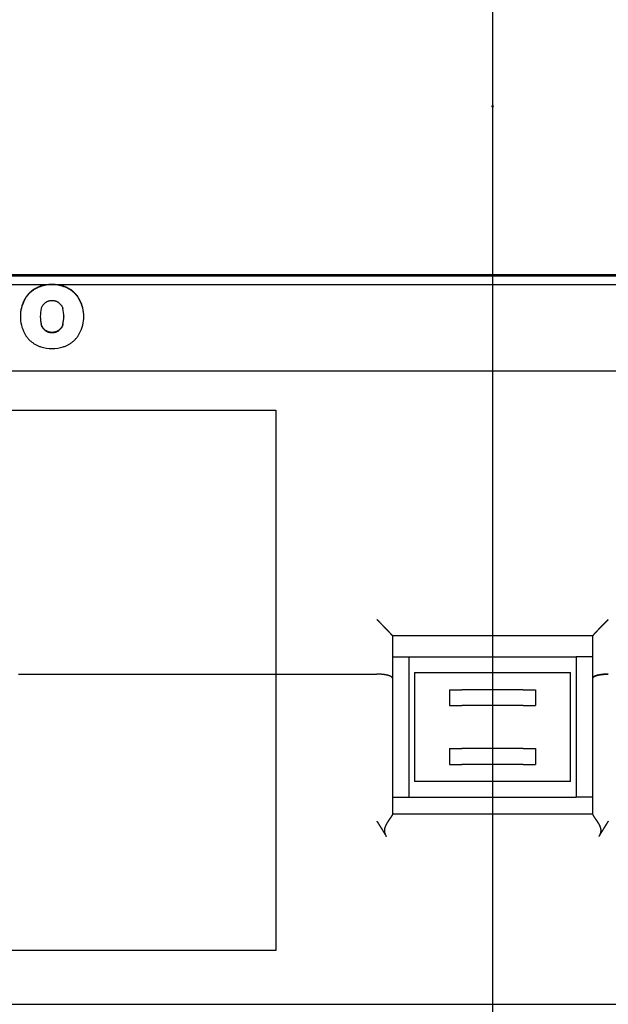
# Model space of a CAD drawing. Extents: x -4168 to 80734, y 199 to 57500.
# Tile 7 of 71: x 661 to 1417, y 1952 to 3216. Entities that reach past the tile are written whole.
import ezdxf

# ---------------------------------------------------------------- set-up
doc = ezdxf.new("R2010")
doc.units = 0
doc.header["$PDMODE"] = 35
doc.layers.get('0').update_dxf_attribs({"linetype": 'CONTINUOUS'})

msp = doc.modelspace()

# ---------------------------------------------------------------- linework, layer by layer
at = {"color": 104, "linetype": 'Continuous'}
for p, q in [((1267.97, 4518), (1267.97, 513.24)), ((-26.23, 2887.1), (2563.97, 2887.1)), ((2502.97, 2888.4), (32.97, 2888.4)), ((-26.23, 2876.1), (698.62, 2876.1)), ((706.61, 2876.1), (2563.97, 2876.1)), ((687.5, 2835.12), (687.5, 2834.54)), ((717.73, 2835.12), (717.73, 2834.54)), ((-26.23, 2765.1), (2563.97, 2765.1)), ((1139.42, 2424.92), (1139.42, 2370.53)), ((1396.52, 2424.9), (1139.42, 2424.9)), ((1396.52, 2370.53), (1396.52, 2424.92)), ((1139.42, 2397.8), (1160.47, 2397.8)), ((1160.47, 2397.8), (1375.47, 2397.8)), ((1160.47, 2397.8), (1160.47, 2217.8)), ((1375.47, 2397.8), (1375.47, 2217.8)), ((1396.52, 2397.8), (1375.47, 2397.8)), ((1167.97, 2377.8), (1367.97, 2377.8)), ((1167.97, 2377.8), (1167.97, 2237.8)), ((1367.97, 2237.8), (1367.97, 2377.8)), ((659.63, 2375.8), (1119.42, 2375.8)), ((1139.42, 2370.53), (1139.42, 2195.63)), ((1396.52, 2195.63), (1396.52, 2370.53)), ((1212.72, 2355.8), (1228.75, 2355.8)), ((1212.72, 2355.8), (1212.72, 2335.3)), ((1307.18, 2355.8), (1228.75, 2355.8)), ((1307.18, 2355.8), (1323.22, 2355.8)), ((1323.22, 2355.8), (1323.22, 2335.3)), ((1212.72, 2335.3), (1228.75, 2335.3)), ((1307.18, 2335.3), (1228.75, 2335.3)), ((1307.18, 2335.3), (1323.22, 2335.3)), ((1212.72, 2280.3), (1228.75, 2280.3)), ((1212.72, 2280.3), (1212.72, 2259.8)), ((1307.18, 2280.3), (1228.75, 2280.3)), ((1307.18, 2280.3), (1323.22, 2280.3)), ((1323.22, 2280.3), (1323.22, 2259.8)), ((1212.72, 2259.8), (1228.75, 2259.8)), ((1307.18, 2259.8), (1228.75, 2259.8)), ((1307.18, 2259.8), (1323.22, 2259.8)), ((1367.97, 2237.8), (1167.97, 2237.8)), ((1139.42, 2217.8), (1160.47, 2217.8)), ((1160.47, 2217.8), (1375.47, 2217.8)), ((1396.52, 2217.8), (1375.47, 2217.8)), ((1396.52, 2195.9), (1139.42, 2195.9)), ((-26.23, 1951.8), (2563.97, 1951.8))]:
    msp.add_line(p, q, dxfattribs=at)
at = {"color": 130, "linetype": 'Continuous'}
for p, q in [((-1802.03, 2714.8), (989.97, 2714.8)), ((989.97, 2714.8), (989.97, 2020.8)), ((989.97, 2020.8), (-954.03, 2020.8))]:
    msp.add_line(p, q, dxfattribs=at)
at = {"color": 104, "linetype": 'Continuous'}
for centre, radius, start, end in [((702.61, 2827.03), 49.23, 94.64606, 106.9465), ((702.61, 2826.42), 49.25, 89.99685, 106.94325), ((702.61, 2742.02), 134.13, 89.99906, 91.70594), ((702.62, 2742.02), 134.13, 88.29406, 90.00094), ((702.62, 2826.42), 49.25, 73.05675, 90.00315), ((702.62, 2827.03), 49.23, 73.0535, 85.35394), ((726.65, 2835.12), 39.16, 165.16132, 179.99868), ((678.44, 2835.11), 39.3, 0.01127, 14.79465), ((726.65, 2835.12), 39.15, 180.00245, 194.84002), ((726.65, 2834.54), 39.15, 180.00245, 194.84002), ((678.44, 2835.13), 39.29, 345.20401, 359.9876), ((678.44, 2834.55), 39.29, 345.20401, 359.9876), ((702.6, 2843.2), 49.21, 253.05052, 270.01182), ((702.62, 2843.2), 49.21, 269.98818, 286.94948)]:
    msp.add_arc(centre, radius, start, end, dxfattribs=at)
for centre, major_axis, ratio, start_param, end_param in [((710.35, 2835.17), (48.44, 1.18), 0.979864, 2.6456596, 3.1177385), ((710.34, 2834.59), (48.43, 1.23), 0.979924, 2.6446589, 3.110662), ((694.97, 2835.24), (48.27, -3.07), 0.980591, 0.0621834, 0.534545), ((694.98, 2834.66), (48.26, -3.13), 0.980659, 0.0696445, 0.5359316), ((710.32, 2835.05), (48.39, -1.81), 0.97993, 3.1782244, 3.6504325), ((694.99, 2834.98), (48.2, 3.72), 0.980615, 5.7351817, 6.207672)]:
    msp.add_ellipse(centre, major_axis=major_axis, ratio=ratio, start_param=start_param, end_param=end_param, dxfattribs=at)
for points, knots in [([(688.26, 2874.12), (687.65, 2873.93), (686.45, 2873.53), (684.69, 2872.84), (682.98, 2872.06), (681.31, 2871.19), (679.7, 2870.24), (678.15, 2869.21), (676.65, 2868.1), (675.22, 2866.92), (673.85, 2865.66), (672.55, 2864.33), (671.32, 2862.93), (670.16, 2861.47), (669.09, 2859.95), (668.09, 2858.36), (667.48, 2857.27), (667.2, 2856.72)], [0, 0, 0, 0, 1.9019326, 3.7935849, 5.6764548, 7.5519353, 9.4213345, 11.285897, 13.1468257, 15.0053045, 16.8625212, 18.7196902, 20.5780761, 22.4390156, 24.30394, 26.1743962, 28.052066, 28.052066, 28.052066, 28.052066]), ([(688.26, 2873.54), (687.65, 2873.35), (686.45, 2872.95), (684.69, 2872.26), (682.98, 2871.48), (681.31, 2870.61), (679.7, 2869.66), (678.15, 2868.63), (676.65, 2867.52), (675.22, 2866.34), (673.85, 2865.08), (672.55, 2863.75), (671.32, 2862.35), (670.16, 2860.89), (669.09, 2859.37), (668.09, 2857.78), (667.48, 2856.69), (667.2, 2856.14)], [0, 0, 0, 0, 1.9019326, 3.7935849, 5.6764548, 7.5519353, 9.4213345, 11.285897, 13.1468257, 15.0053045, 16.8625212, 18.7196902, 20.5780761, 22.4390156, 24.30394, 26.1743962, 28.052066, 28.052066, 28.052066, 28.052066]), ([(738.04, 2856.72), (737.75, 2857.27), (737.14, 2858.36), (736.14, 2859.95), (735.07, 2861.47), (733.91, 2862.93), (732.68, 2864.33), (731.38, 2865.66), (730.01, 2866.92), (728.58, 2868.1), (727.08, 2869.21), (725.53, 2870.24), (723.92, 2871.19), (722.25, 2872.06), (720.54, 2872.84), (718.78, 2873.53), (717.58, 2873.93), (716.97, 2874.12)], [0, 0, 0, 0, 1.8779653, 3.7487021, 5.6138874, 7.4750641, 9.3336608, 11.1910126, 13.0483832, 14.9069876, 16.7680147, 18.6326503, 20.5021001, 22.3776122, 24.2604988, 26.1521574, 28.0540908, 28.0540908, 28.0540908, 28.0540908]), ([(738.04, 2856.14), (737.75, 2856.69), (737.14, 2857.78), (736.14, 2859.37), (735.07, 2860.89), (733.91, 2862.35), (732.68, 2863.75), (731.38, 2865.08), (730.01, 2866.34), (728.58, 2867.52), (727.08, 2868.63), (725.53, 2869.66), (723.92, 2870.61), (722.25, 2871.48), (720.54, 2872.26), (718.78, 2872.95), (717.58, 2873.35), (716.97, 2873.54)], [0, 0, 0, 0, 1.8779653, 3.7487021, 5.6138874, 7.4750641, 9.3336608, 11.1910126, 13.0483832, 14.9069876, 16.7680147, 18.6326503, 20.5021001, 22.3776122, 24.2604988, 26.1521574, 28.0540908, 28.0540908, 28.0540908, 28.0540908]), ([(688.8, 2845.15), (688.91, 2845.56), (689.16, 2846.36), (689.64, 2847.52), (690.22, 2848.62), (690.89, 2849.65), (691.65, 2850.62), (692.48, 2851.52), (693.39, 2852.34), (694.37, 2853.08), (695.4, 2853.74), (696.5, 2854.31), (697.65, 2854.78), (698.84, 2855.16), (700.07, 2855.43), (701.33, 2855.6), (702.18, 2855.64), (702.61, 2855.64)], [0, 0, 0, 0, 1.2676077, 2.5193971, 3.7594171, 4.9911037, 6.2173563, 7.4406331, 8.6630562, 9.8865265, 11.1128412, 12.3438135, 13.5813895, 14.8277625, 16.0854782, 17.3575312, 18.6474461, 18.6474461, 18.6474461, 18.6474461]), ([(702.61, 2855.64), (703.04, 2855.64), (703.9, 2855.6), (705.16, 2855.43), (706.39, 2855.16), (707.58, 2854.78), (708.73, 2854.31), (709.82, 2853.74), (710.86, 2853.08), (711.84, 2852.34), (712.75, 2851.52), (713.58, 2850.62), (714.34, 2849.65), (715.01, 2848.62), (715.59, 2847.52), (716.07, 2846.36), (716.32, 2845.56), (716.43, 2845.15)], [0, 0, 0, 0, 1.2899159, 2.5619756, 3.8197092, 5.0661161, 6.3037465, 7.5347966, 8.7612148, 9.9848149, 11.2073931, 12.4308478, 13.6572965, 14.8891908, 16.1294216, 17.3814138, 18.6492035, 18.6492035, 18.6492035, 18.6492035]), ([(702.61, 2814.61), (702.18, 2814.61), (701.33, 2814.64), (700.07, 2814.81), (698.84, 2815.09), (697.65, 2815.46), (696.5, 2815.94), (695.4, 2816.5), (694.37, 2817.16), (693.39, 2817.9), (692.48, 2818.72), (691.65, 2819.62), (690.89, 2820.59), (690.22, 2821.63), (689.64, 2822.73), (689.16, 2823.88), (688.91, 2824.69), (688.8, 2825.1)], [0, 0, 0, 0, 1.2899149, 2.561968, 3.8196841, 5.0660581, 6.3036364, 7.5346126, 8.7609338, 9.9844137, 11.2068506, 12.4301461, 13.6564235, 14.8881415, 16.1282008, 17.380038, 18.6477026, 18.6477026, 18.6477026, 18.6477026]), ([(702.61, 2814.03), (702.18, 2814.03), (701.33, 2814.06), (700.07, 2814.23), (698.84, 2814.51), (697.65, 2814.88), (696.5, 2815.36), (695.4, 2815.92), (694.37, 2816.58), (693.39, 2817.32), (692.48, 2818.14), (691.65, 2819.04), (690.89, 2820.01), (690.22, 2821.05), (689.64, 2822.15), (689.16, 2823.3), (688.91, 2824.11), (688.8, 2824.52)], [0, 0, 0, 0, 1.2899149, 2.561968, 3.8196841, 5.0660581, 6.3036364, 7.5346126, 8.7609338, 9.9844137, 11.2068506, 12.4301461, 13.6564235, 14.8881415, 16.1282008, 17.380038, 18.6477026, 18.6477026, 18.6477026, 18.6477026]), ([(716.43, 2825.1), (716.32, 2824.69), (716.07, 2823.88), (715.59, 2822.73), (715.01, 2821.63), (714.34, 2820.59), (713.58, 2819.62), (712.75, 2818.72), (711.84, 2817.9), (710.86, 2817.16), (709.82, 2816.5), (708.73, 2815.94), (707.58, 2815.46), (706.39, 2815.09), (705.16, 2814.81), (703.9, 2814.64), (703.04, 2814.61), (702.61, 2814.61)], [0, 0, 0, 0, 1.2678466, 2.5198866, 3.7601566, 4.9920824, 6.2185559, 7.4420292, 8.6646213, 9.888231, 11.1146556, 12.3457097, 13.5833423, 14.8297503, 16.0874842, 17.359544, 18.6494599, 18.6494599, 18.6494599, 18.6494599]), ([(716.43, 2824.52), (716.32, 2824.11), (716.07, 2823.3), (715.59, 2822.15), (715.01, 2821.05), (714.34, 2820.01), (713.58, 2819.04), (712.75, 2818.14), (711.84, 2817.32), (710.86, 2816.58), (709.82, 2815.92), (708.73, 2815.36), (707.58, 2814.88), (706.39, 2814.51), (705.16, 2814.23), (703.9, 2814.06), (703.04, 2814.03), (702.61, 2814.03)], [0, 0, 0, 0, 1.2678466, 2.5198866, 3.7601566, 4.9920824, 6.2185559, 7.4420292, 8.6646213, 9.888231, 11.1146556, 12.3457097, 13.5833423, 14.8297503, 16.0874842, 17.359544, 18.6494599, 18.6494599, 18.6494599, 18.6494599]), ([(667.2, 2813.53), (667.48, 2812.97), (668.09, 2811.88), (669.09, 2810.3), (670.16, 2808.77), (671.32, 2807.31), (672.55, 2805.91), (673.85, 2804.59), (675.22, 2803.33), (676.65, 2802.14), (678.15, 2801.03), (679.7, 2800), (681.31, 2799.05), (682.98, 2798.19), (684.69, 2797.4), (686.45, 2796.71), (687.65, 2796.31), (688.26, 2796.13)], [0, 0, 0, 0, 1.8776868, 3.7481858, 5.6131677, 7.4741692, 9.3326122, 11.1898256, 13.0470668, 14.9055454, 16.7664451, 18.6309477, 20.5002559, 22.3756155, 24.258338, 26.1498218, 28.0515717, 28.0515717, 28.0515717, 28.0515717]), ([(716.97, 2796.13), (717.58, 2796.31), (718.78, 2796.71), (720.54, 2797.4), (722.25, 2798.19), (723.92, 2799.05), (725.53, 2800), (727.08, 2801.03), (728.58, 2802.14), (730.01, 2803.33), (731.38, 2804.59), (732.68, 2805.91), (733.91, 2807.31), (735.07, 2808.77), (736.14, 2810.3), (737.14, 2811.88), (737.75, 2812.97), (738.04, 2813.53)], [0, 0, 0, 0, 1.9017508, 3.7932409, 5.6759801, 7.5513713, 9.4207301, 11.2853059, 13.1463039, 15.004908, 16.8623033, 18.7196993, 20.5783532, 22.4395918, 24.3048346, 26.1756143, 28.0535965, 28.0535965, 28.0535965, 28.0535965]), ([(1119.42, 2446.04), (1119.48, 2445.97), (1119.61, 2445.84), (1119.81, 2445.64), (1120, 2445.45), (1120.18, 2445.27), (1120.35, 2445.1), (1120.52, 2444.93), (1120.68, 2444.76), (1120.84, 2444.61), (1120.99, 2444.45), (1121.15, 2444.3), (1121.31, 2444.14), (1121.47, 2443.97), (1121.64, 2443.8), (1121.81, 2443.63), (1122, 2443.44), (1122.18, 2443.25), (1122.38, 2443.06), (1122.57, 2442.86), (1122.77, 2442.66), (1122.97, 2442.46), (1123.16, 2442.26), (1123.36, 2442.06), (1123.56, 2441.86), (1123.75, 2441.66), (1123.95, 2441.47), (1124.14, 2441.27), (1124.34, 2441.07), (1124.53, 2440.87), (1124.73, 2440.67), (1124.92, 2440.47), (1125.12, 2440.27), (1125.31, 2440.08), (1125.51, 2439.88), (1125.7, 2439.68), (1125.9, 2439.48), (1126.09, 2439.28), (1126.28, 2439.09), (1126.48, 2438.89), (1126.67, 2438.69), (1126.86, 2438.49), (1127.06, 2438.3), (1127.25, 2438.1), (1127.44, 2437.9), (1127.63, 2437.71), (1127.82, 2437.51), (1128.01, 2437.31), (1128.2, 2437.12), (1128.39, 2436.92), (1128.58, 2436.73), (1128.77, 2436.53), (1128.96, 2436.34), (1129.15, 2436.14), (1129.33, 2435.95), (1129.52, 2435.76), (1129.71, 2435.56), (1129.89, 2435.37), (1130.08, 2435.18), (1130.27, 2434.99), (1130.45, 2434.8), (1130.63, 2434.61), (1130.82, 2434.42), (1131, 2434.23), (1131.18, 2434.04), (1131.36, 2433.85), (1131.54, 2433.66), (1131.72, 2433.47), (1131.9, 2433.28), (1132.08, 2433.1), (1132.26, 2432.91), (1132.43, 2432.73), (1132.61, 2432.54), (1132.78, 2432.36), (1132.96, 2432.18), (1133.13, 2431.99), (1133.3, 2431.81), (1133.48, 2431.63), (1133.65, 2431.45), (1133.82, 2431.27), (1133.98, 2431.1), (1134.15, 2430.92), (1134.32, 2430.74), (1134.48, 2430.57), (1134.64, 2430.39), (1134.81, 2430.22), (1134.97, 2430.05), (1135.13, 2429.88), (1135.28, 2429.71), (1135.44, 2429.54), (1135.59, 2429.38), (1135.75, 2429.21), (1135.9, 2429.05), (1136.05, 2428.89), (1136.2, 2428.73), (1136.34, 2428.57), (1136.49, 2428.41), (1136.63, 2428.26), (1136.77, 2428.11), (1136.9, 2427.96), (1137.04, 2427.81), (1137.17, 2427.66), (1137.3, 2427.52), (1137.43, 2427.38), (1137.55, 2427.24), (1137.67, 2427.1), (1137.79, 2426.97), (1137.91, 2426.84), (1138.02, 2426.71), (1138.13, 2426.59), (1138.23, 2426.47), (1138.34, 2426.35), (1138.44, 2426.24), (1138.53, 2426.13), (1138.62, 2426.02), (1138.71, 2425.92), (1138.79, 2425.82), (1138.87, 2425.72), (1138.94, 2425.63), (1139.01, 2425.55), (1139.07, 2425.47), (1139.13, 2425.39), (1139.18, 2425.32), (1139.23, 2425.26), (1139.27, 2425.19), (1139.31, 2425.14), (1139.34, 2425.09), (1139.37, 2425.05), (1139.39, 2425.01), (1139.4, 2424.97), (1139.41, 2424.95), (1139.42, 2424.93), (1139.42, 2424.92)], [0, 0, 0, 0, 0.2795403, 0.5550703, 0.8233867, 1.0823195, 1.3306793, 1.5679789, 1.7956447, 2.0167134, 2.2349267, 2.4538403, 2.6767128, 2.9066542, 3.1458295, 3.3953521, 3.6552272, 3.9241781, 4.1999585, 4.4793254, 4.7592001, 5.0389313, 5.3185489, 5.5980469, 5.8774188, 6.1566574, 6.435755, 6.7147034, 6.9934937, 7.2721165, 7.5505619, 7.8288193, 8.1068778, 8.3847256, 8.6623506, 8.9397401, 9.2168808, 9.4937588, 9.7703597, 10.0466687, 10.3226703, 10.5983484, 10.8736866, 11.1486676, 11.4232738, 11.6974872, 11.971289, 12.2446598, 12.5175801, 12.7900293, 13.0619868, 13.3334312, 13.6043405, 13.8746923, 14.1444638, 14.4136314, 14.6821711, 14.9500585, 15.2172686, 15.4837757, 15.749554, 16.0145768, 16.278817, 16.5422471, 16.804839, 17.0665641, 17.3273933, 17.5872971, 17.8462453, 18.1042073, 18.3611521, 18.6170481, 18.8718632, 19.1255648, 19.3781199, 19.629495, 19.8796537, 20.1285488, 20.3761285, 20.6223392, 20.8671253, 21.1104293, 21.3521915, 21.5923498, 21.8308395, 22.0675933, 22.3025413, 22.5356102, 22.7667239, 22.9958031, 23.2227647, 23.4475225, 23.6699862, 23.8900619, 24.1076514, 24.3226526, 24.534959, 24.7444594, 24.9510384, 25.1545754, 25.3549452, 25.5520174, 25.7456564, 25.9357213, 26.1220656, 26.3045372, 26.4829783, 26.6572251, 26.8271077, 26.9924501, 27.1530701, 27.308781, 27.4593952, 27.6047192, 27.7445542, 27.8786982, 28.0069473, 28.1290975, 28.2449463, 28.3542946, 28.4569485, 28.5527214, 28.6414361, 28.7229271, 28.797044, 28.8636549, 28.9226518, 28.9739592, 29.0175477, 29.053462, 29.0818828, 29.1032866, 29.1032866, 29.1032866, 29.1032866]), ([(1416.52, 2446.04), (1416.45, 2445.97), (1416.32, 2445.84), (1416.13, 2445.64), (1415.94, 2445.45), (1415.76, 2445.27), (1415.58, 2445.1), (1415.41, 2444.93), (1415.25, 2444.76), (1415.09, 2444.61), (1414.94, 2444.45), (1414.78, 2444.3), (1414.63, 2444.14), (1414.46, 2443.97), (1414.3, 2443.8), (1414.12, 2443.63), (1413.94, 2443.44), (1413.75, 2443.25), (1413.56, 2443.06), (1413.36, 2442.86), (1413.16, 2442.66), (1412.97, 2442.46), (1412.77, 2442.26), (1412.57, 2442.06), (1412.38, 2441.86), (1412.18, 2441.67), (1411.99, 2441.47), (1411.79, 2441.27), (1411.59, 2441.07), (1411.4, 2440.87), (1411.2, 2440.67), (1411.01, 2440.47), (1410.81, 2440.27), (1410.62, 2440.08), (1410.43, 2439.88), (1410.23, 2439.68), (1410.04, 2439.48), (1409.84, 2439.28), (1409.65, 2439.09), (1409.46, 2438.89), (1409.26, 2438.69), (1409.07, 2438.49), (1408.88, 2438.3), (1408.69, 2438.1), (1408.5, 2437.9), (1408.3, 2437.71), (1408.11, 2437.51), (1407.92, 2437.31), (1407.73, 2437.12), (1407.54, 2436.92), (1407.35, 2436.73), (1407.16, 2436.53), (1406.97, 2436.34), (1406.79, 2436.15), (1406.6, 2435.95), (1406.41, 2435.76), (1406.23, 2435.56), (1406.04, 2435.37), (1405.85, 2435.18), (1405.67, 2434.99), (1405.48, 2434.8), (1405.3, 2434.61), (1405.12, 2434.42), (1404.93, 2434.23), (1404.75, 2434.04), (1404.57, 2433.85), (1404.39, 2433.66), (1404.21, 2433.47), (1404.03, 2433.28), (1403.85, 2433.1), (1403.68, 2432.91), (1403.5, 2432.73), (1403.32, 2432.54), (1403.15, 2432.36), (1402.97, 2432.18), (1402.8, 2431.99), (1402.63, 2431.81), (1402.46, 2431.63), (1402.29, 2431.45), (1402.12, 2431.27), (1401.95, 2431.1), (1401.78, 2430.92), (1401.62, 2430.74), (1401.45, 2430.57), (1401.29, 2430.39), (1401.13, 2430.22), (1400.97, 2430.05), (1400.81, 2429.88), (1400.65, 2429.71), (1400.49, 2429.54), (1400.34, 2429.38), (1400.19, 2429.21), (1400.03, 2429.05), (1399.89, 2428.89), (1399.74, 2428.73), (1399.59, 2428.57), (1399.45, 2428.41), (1399.31, 2428.26), (1399.17, 2428.11), (1399.03, 2427.96), (1398.9, 2427.81), (1398.76, 2427.66), (1398.63, 2427.52), (1398.51, 2427.38), (1398.38, 2427.24), (1398.26, 2427.1), (1398.14, 2426.97), (1398.03, 2426.84), (1397.91, 2426.71), (1397.8, 2426.59), (1397.7, 2426.47), (1397.6, 2426.35), (1397.5, 2426.24), (1397.4, 2426.13), (1397.31, 2426.02), (1397.23, 2425.92), (1397.15, 2425.82), (1397.07, 2425.72), (1396.99, 2425.63), (1396.93, 2425.55), (1396.86, 2425.47), (1396.8, 2425.39), (1396.75, 2425.32), (1396.7, 2425.26), (1396.66, 2425.19), (1396.62, 2425.14), (1396.59, 2425.09), (1396.56, 2425.05), (1396.54, 2425.01), (1396.53, 2424.97), (1396.52, 2424.95), (1396.52, 2424.93), (1396.52, 2424.92)], [0, 0, 0, 0, 0.2795372, 0.55506, 0.823361, 1.082266, 1.3305832, 1.5678239, 1.7954145, 2.0163928, 2.2345024, 2.4533027, 2.6760607, 2.9058927, 3.1449698, 3.3944102, 3.6542214, 3.9231256, 4.1988799, 4.4782376, 4.7581084, 5.0378379, 5.3174545, 5.5969526, 5.8763259, 6.1555678, 6.4346707, 6.7136265, 6.9924266, 7.2710617, 7.549522, 7.827797, 8.1058757, 8.3837463, 8.6613967, 8.9388141, 9.215985, 9.4928955, 9.7695311, 10.0458767, 10.3219166, 10.5976346, 10.8730139, 11.1480372, 11.4226867, 11.6969438, 11.9707896, 12.2442047, 12.5171689, 12.7896618, 13.0616622, 13.3331485, 13.6040987, 13.87449, 14.1442993, 14.4135029, 14.6820766, 14.9499959, 15.2172355, 15.4837698, 15.7495725, 16.0146172, 16.2788766, 16.5423233, 16.804929, 17.0666653, 17.3275032, 17.5874133, 17.8463655, 18.1043295, 18.3612745, 18.6171693, 18.871982, 19.1256806, 19.3782324, 19.6296044, 19.8797603, 20.1286522, 20.3762283, 20.6224352, 20.8672173, 21.1105173, 21.3522754, 21.5924296, 21.8309153, 22.0676651, 22.3026092, 22.5356744, 22.7667846, 22.9958603, 23.2228187, 23.4475734, 23.6700342, 23.8901072, 24.1076941, 24.3226929, 24.534997, 24.7444953, 24.9510722, 25.1546074, 25.3549754, 25.5520458, 25.7456832, 25.9357464, 26.122089, 26.304559, 26.4829985, 26.6572436, 26.8271245, 26.9924652, 27.1530834, 27.3087929, 27.4594059, 27.6047288, 27.744563, 27.8787064, 28.0069549, 28.1291046, 28.2449528, 28.3543006, 28.456954, 28.5527263, 28.6414404, 28.7229308, 28.7970471, 28.8636574, 28.9226537, 28.9739606, 29.0175486, 29.0534625, 29.081883, 29.1032866, 29.1032866, 29.1032866, 29.1032866]), ([(1139.42, 2370.53), (1139.42, 2370.57), (1139.41, 2370.65), (1139.4, 2370.76), (1139.37, 2370.88), (1139.34, 2371), (1139.3, 2371.11), (1139.24, 2371.23), (1139.18, 2371.34), (1139.1, 2371.46), (1139.02, 2371.57), (1138.93, 2371.69), (1138.83, 2371.8), (1138.71, 2371.92), (1138.59, 2372.03), (1138.46, 2372.14), (1138.32, 2372.25), (1138.17, 2372.36), (1138.01, 2372.47), (1137.84, 2372.58), (1137.67, 2372.69), (1137.48, 2372.79), (1137.28, 2372.9), (1137.08, 2373), (1136.87, 2373.1), (1136.64, 2373.21), (1136.41, 2373.31), (1136.17, 2373.41), (1135.92, 2373.5), (1135.67, 2373.6), (1135.4, 2373.69), (1135.13, 2373.79), (1134.85, 2373.88), (1134.56, 2373.97), (1134.27, 2374.06), (1133.96, 2374.14), (1133.65, 2374.23), (1133.33, 2374.31), (1133.01, 2374.39), (1132.67, 2374.47), (1132.33, 2374.55), (1131.99, 2374.63), (1131.63, 2374.7), (1131.27, 2374.77), (1130.91, 2374.84), (1130.53, 2374.91), (1130.16, 2374.97), (1129.77, 2375.04), (1129.38, 2375.1), (1128.99, 2375.15), (1128.59, 2375.21), (1128.19, 2375.26), (1127.78, 2375.31), (1127.36, 2375.36), (1126.95, 2375.41), (1126.53, 2375.45), (1126.1, 2375.49), (1125.67, 2375.53), (1125.24, 2375.57), (1124.8, 2375.6), (1124.36, 2375.63), (1123.92, 2375.66), (1123.48, 2375.69), (1123.03, 2375.71), (1122.59, 2375.73), (1122.14, 2375.75), (1121.69, 2375.76), (1121.23, 2375.77), (1120.78, 2375.78), (1120.33, 2375.79), (1119.87, 2375.79), (1119.57, 2375.8), (1119.42, 2375.8)], [0, 0, 0, 0, 0.1167473, 0.2342625, 0.3532964, 0.4745699, 0.5987611, 0.7264977, 0.8583511, 0.9948351, 1.1364062, 1.2834658, 1.4363638, 1.5954031, 1.7608433, 1.9329053, 2.1117756, 2.2976096, 2.4905351, 2.6906554, 2.8980515, 3.1127849, 3.3348995, 3.5644228, 3.8013676, 4.0457329, 4.2975051, 4.556659, 4.8231588, 5.0969585, 5.3780028, 5.6662278, 5.9615609, 6.2639221, 6.5732236, 6.8893705, 7.2122611, 7.5417871, 7.8778339, 8.2202806, 8.5690005, 8.923861, 9.2847239, 9.6514452, 10.0238755, 10.4018601, 10.785239, 11.1738476, 11.5675162, 11.9660707, 12.3693327, 12.7771193, 13.1892437, 13.605515, 14.0257388, 14.4497166, 14.8772468, 15.3081243, 15.7421407, 16.1790845, 16.6187413, 17.0608941, 17.5053236, 17.9518084, 18.4001252, 18.8500489, 19.3013531, 19.7538098, 20.20719, 20.6612639, 21.1158006, 21.5705698, 21.5705698, 21.5705698, 21.5705698]), ([(1139.42, 2370.53), (1139.42, 2370.57), (1139.41, 2370.65), (1139.4, 2370.76), (1139.37, 2370.88), (1139.34, 2371), (1139.3, 2371.11), (1139.24, 2371.23), (1139.18, 2371.34), (1139.1, 2371.46), (1139.02, 2371.57), (1138.93, 2371.69), (1138.83, 2371.8), (1138.71, 2371.92), (1138.59, 2372.03), (1138.46, 2372.14), (1138.32, 2372.25), (1138.17, 2372.36), (1138.01, 2372.47), (1137.84, 2372.58), (1137.67, 2372.69), (1137.48, 2372.79), (1137.28, 2372.9), (1137.08, 2373), (1136.87, 2373.1), (1136.64, 2373.21), (1136.41, 2373.31), (1136.17, 2373.41), (1135.92, 2373.5), (1135.67, 2373.6), (1135.4, 2373.69), (1135.13, 2373.79), (1134.85, 2373.88), (1134.56, 2373.97), (1134.27, 2374.06), (1133.96, 2374.14), (1133.65, 2374.23), (1133.33, 2374.31), (1133.01, 2374.39), (1132.67, 2374.47), (1132.33, 2374.55), (1131.99, 2374.63), (1131.63, 2374.7), (1131.27, 2374.77), (1130.91, 2374.84), (1130.53, 2374.91), (1130.16, 2374.97), (1129.77, 2375.04), (1129.38, 2375.1), (1128.99, 2375.15), (1128.59, 2375.21), (1128.19, 2375.26), (1127.78, 2375.31), (1127.36, 2375.36), (1126.95, 2375.41), (1126.53, 2375.45), (1126.1, 2375.49), (1125.67, 2375.53), (1125.24, 2375.57), (1124.8, 2375.6), (1124.36, 2375.63), (1123.92, 2375.66), (1123.48, 2375.69), (1123.03, 2375.71), (1122.59, 2375.73), (1122.14, 2375.75), (1121.69, 2375.76), (1121.23, 2375.77), (1120.78, 2375.78), (1120.33, 2375.79), (1119.87, 2375.79), (1119.57, 2375.8), (1119.42, 2375.8)], [0, 0, 0, 0, 0.1167473, 0.2342625, 0.3532964, 0.4745699, 0.5987611, 0.7264977, 0.8583511, 0.9948351, 1.1364062, 1.2834658, 1.4363638, 1.5954031, 1.7608433, 1.9329053, 2.1117757, 2.2976096, 2.4905351, 2.6906554, 2.8980515, 3.1127849, 3.3348995, 3.5644228, 3.8013676, 4.0457329, 4.2975051, 4.556659, 4.8231588, 5.0969585, 5.3780028, 5.6662278, 5.961561, 6.2639221, 6.5732236, 6.8893705, 7.2122611, 7.5417871, 7.8778339, 8.2202806, 8.5690005, 8.923861, 9.2847239, 9.6514452, 10.0238755, 10.4018601, 10.785239, 11.1738476, 11.5675162, 11.9660708, 12.3693327, 12.7771193, 13.1892437, 13.605515, 14.0257388, 14.4497166, 14.8772468, 15.3081243, 15.7421407, 16.1790845, 16.6187413, 17.0608941, 17.5053236, 17.9518084, 18.4001251, 18.8500489, 19.3013531, 19.7538098, 20.20719, 20.6612639, 21.1158006, 21.5705698, 21.5705698, 21.5705698, 21.5705698]), ([(1396.52, 2370.53), (1396.52, 2370.57), (1396.52, 2370.65), (1396.53, 2370.76), (1396.56, 2370.88), (1396.59, 2371), (1396.64, 2371.11), (1396.69, 2371.23), (1396.76, 2371.34), (1396.83, 2371.46), (1396.91, 2371.57), (1397.01, 2371.69), (1397.11, 2371.8), (1397.22, 2371.92), (1397.34, 2372.03), (1397.47, 2372.14), (1397.61, 2372.25), (1397.76, 2372.36), (1397.92, 2372.47), (1398.09, 2372.58), (1398.27, 2372.69), (1398.45, 2372.79), (1398.65, 2372.9), (1398.85, 2373), (1399.07, 2373.1), (1399.29, 2373.21), (1399.52, 2373.31), (1399.76, 2373.41), (1400.01, 2373.5), (1400.26, 2373.6), (1400.53, 2373.69), (1400.8, 2373.79), (1401.08, 2373.88), (1401.37, 2373.97), (1401.67, 2374.06), (1401.97, 2374.14), (1402.28, 2374.23), (1402.6, 2374.31), (1402.93, 2374.39), (1403.26, 2374.47), (1403.6, 2374.55), (1403.95, 2374.63), (1404.3, 2374.7), (1404.66, 2374.77), (1405.03, 2374.84), (1405.4, 2374.91), (1405.78, 2374.97), (1406.16, 2375.04), (1406.55, 2375.1), (1406.94, 2375.15), (1407.34, 2375.21), (1407.75, 2375.26), (1408.16, 2375.31), (1408.57, 2375.36), (1408.99, 2375.41), (1409.41, 2375.45), (1409.83, 2375.49), (1410.26, 2375.53), (1410.7, 2375.57), (1411.13, 2375.6), (1411.57, 2375.63), (1412.01, 2375.66), (1412.45, 2375.69), (1412.9, 2375.71), (1413.35, 2375.73), (1413.8, 2375.75), (1414.25, 2375.76), (1414.7, 2375.77), (1415.15, 2375.78), (1415.61, 2375.79), (1416.06, 2375.79), (1416.37, 2375.8), (1416.52, 2375.8)], [0, 0, 0, 0, 0.1167473, 0.2342625, 0.3532964, 0.4745699, 0.5987611, 0.7264977, 0.8583511, 0.9948351, 1.1364062, 1.2834658, 1.4363638, 1.5954031, 1.7608433, 1.9329053, 2.1117756, 2.2976096, 2.4905351, 2.6906554, 2.8980515, 3.1127849, 3.3348995, 3.5644228, 3.8013676, 4.0457329, 4.2975051, 4.556659, 4.8231588, 5.0969585, 5.3780028, 5.6662278, 5.9615609, 6.2639221, 6.5732236, 6.8893705, 7.2122611, 7.5417871, 7.8778339, 8.2202806, 8.5690005, 8.923861, 9.2847239, 9.6514452, 10.0238755, 10.4018601, 10.785239, 11.1738476, 11.5675162, 11.9660708, 12.3693327, 12.7771193, 13.1892437, 13.605515, 14.0257388, 14.4497166, 14.8772468, 15.3081243, 15.7421407, 16.1790845, 16.6187413, 17.0608941, 17.5053236, 17.9518084, 18.4001252, 18.8500489, 19.3013531, 19.7538098, 20.20719, 20.6612639, 21.1158006, 21.5705698, 21.5705698, 21.5705698, 21.5705698]), ([(1416.52, 2375.8), (1416.37, 2375.8), (1416.06, 2375.79), (1415.61, 2375.79), (1415.15, 2375.78), (1414.7, 2375.77), (1414.25, 2375.76), (1413.8, 2375.75), (1413.35, 2375.73), (1412.9, 2375.71), (1412.45, 2375.69), (1412.01, 2375.66), (1411.57, 2375.63), (1411.13, 2375.6), (1410.7, 2375.57), (1410.26, 2375.53), (1409.83, 2375.49), (1409.41, 2375.45), (1408.99, 2375.41), (1408.57, 2375.36), (1408.16, 2375.31), (1407.75, 2375.26), (1407.34, 2375.21), (1406.94, 2375.15), (1406.55, 2375.1), (1406.16, 2375.04), (1405.78, 2374.97), (1405.4, 2374.91), (1405.03, 2374.84), (1404.66, 2374.77), (1404.3, 2374.7), (1403.95, 2374.63), (1403.6, 2374.55), (1403.26, 2374.47), (1402.93, 2374.39), (1402.6, 2374.31), (1402.28, 2374.23), (1401.97, 2374.14), (1401.67, 2374.06), (1401.37, 2373.97), (1401.08, 2373.88), (1400.8, 2373.79), (1400.53, 2373.69), (1400.26, 2373.6), (1400.01, 2373.5), (1399.76, 2373.41), (1399.52, 2373.31), (1399.29, 2373.21), (1399.07, 2373.1), (1398.85, 2373), (1398.65, 2372.9), (1398.45, 2372.79), (1398.27, 2372.69), (1398.09, 2372.58), (1397.92, 2372.47), (1397.76, 2372.36), (1397.61, 2372.25), (1397.47, 2372.14), (1397.34, 2372.03), (1397.22, 2371.92), (1397.11, 2371.8), (1397.01, 2371.69), (1396.91, 2371.57), (1396.83, 2371.46), (1396.76, 2371.34), (1396.69, 2371.23), (1396.64, 2371.11), (1396.59, 2371), (1396.56, 2370.88), (1396.53, 2370.76), (1396.52, 2370.65), (1396.52, 2370.57), (1396.52, 2370.53)], [0, 0, 0, 0, 0.4547713, 0.9093097, 1.3633844, 1.8167647, 2.2692205, 2.7205229, 3.170444, 3.6187575, 4.0652386, 4.5096644, 4.9518137, 5.3914676, 5.8284096, 6.2624254, 6.6933037, 7.120836, 7.5448168, 7.9650439, 8.3813187, 8.7934461, 9.2012352, 9.6044991, 10.0030554, 10.3967256, 10.785336, 11.1687172, 11.5467047, 11.9191387, 12.2858646, 12.6467326, 13.0015985, 13.3503234, 13.6927743, 14.0288237, 14.3583506, 14.6812401, 14.997384, 15.3066809, 15.6090366, 15.9043642, 16.1925839, 16.4736239, 16.7474207, 17.0139192, 17.2730738, 17.5248485, 17.7692181, 18.0061687, 18.2356988, 18.4578203, 18.6725601, 18.8799611, 19.0800842, 19.2730105, 19.458843, 19.63771, 19.8097671, 19.9752016, 20.1342349, 20.2871272, 20.4341813, 20.5757475, 20.7122275, 20.8440776, 20.9718118, 21.0960015, 21.2172742, 21.336308, 21.4538235, 21.5705713, 21.5705713, 21.5705713, 21.5705713]), ([(1139.42, 2195.63), (1139.42, 2195.61), (1139.41, 2195.57), (1139.41, 2195.51), (1139.4, 2195.45), (1139.38, 2195.38), (1139.36, 2195.31), (1139.33, 2195.23), (1139.3, 2195.15), (1139.27, 2195.07), (1139.23, 2194.98), (1139.18, 2194.88), (1139.14, 2194.79), (1139.09, 2194.68), (1139.03, 2194.58), (1138.97, 2194.47), (1138.91, 2194.36), (1138.84, 2194.24), (1138.77, 2194.12), (1138.7, 2194), (1138.63, 2193.87), (1138.55, 2193.74), (1138.47, 2193.61), (1138.38, 2193.48), (1138.3, 2193.34), (1138.21, 2193.2), (1138.12, 2193.06), (1138.02, 2192.91), (1137.93, 2192.77), (1137.83, 2192.62), (1137.73, 2192.47), (1137.63, 2192.32), (1137.52, 2192.16), (1137.42, 2192), (1137.31, 2191.84), (1137.2, 2191.68), (1137.09, 2191.52), (1136.98, 2191.36), (1136.86, 2191.19), (1136.75, 2191.02), (1136.63, 2190.85), (1136.52, 2190.68), (1136.4, 2190.51), (1136.28, 2190.34), (1136.16, 2190.16), (1136.04, 2189.99), (1135.91, 2189.81), (1135.79, 2189.63), (1135.67, 2189.45), (1135.54, 2189.27), (1135.42, 2189.09), (1135.29, 2188.9), (1135.16, 2188.72), (1135.04, 2188.53), (1134.91, 2188.34), (1134.78, 2188.15), (1134.65, 2187.96), (1134.52, 2187.77), (1134.39, 2187.58), (1134.26, 2187.38), (1134.13, 2187.19), (1134, 2186.99), (1133.87, 2186.8), (1133.74, 2186.6), (1133.61, 2186.4), (1133.48, 2186.2), (1133.35, 2186), (1133.23, 2185.79), (1133.1, 2185.59), (1132.97, 2185.38), (1132.84, 2185.18), (1132.71, 2184.97), (1132.58, 2184.76), (1132.46, 2184.55), (1132.33, 2184.34), (1132.2, 2184.13), (1132.08, 2183.91), (1131.95, 2183.7), (1131.83, 2183.48), (1131.71, 2183.27), (1131.59, 2183.05), (1131.47, 2182.83), (1131.35, 2182.61), (1131.23, 2182.38), (1131.12, 2182.16), (1131, 2181.94), (1130.89, 2181.71), (1130.78, 2181.48), (1130.67, 2181.25), (1130.57, 2181.02), (1130.46, 2180.79), (1130.36, 2180.56), (1130.26, 2180.32), (1130.17, 2180.08), (1130.07, 2179.85), (1129.98, 2179.61), (1129.9, 2179.36), (1129.81, 2179.12), (1129.73, 2178.88), (1129.66, 2178.63), (1129.59, 2178.38), (1129.52, 2178.13), (1129.45, 2177.88), (1129.4, 2177.63), (1129.34, 2177.38), (1129.29, 2177.12), (1129.25, 2176.87), (1129.21, 2176.61), (1129.18, 2176.36), (1129.15, 2176.1), (1129.13, 2175.84), (1129.12, 2175.58), (1129.11, 2175.32), (1129.11, 2175.06), (1129.11, 2174.8), (1129.12, 2174.55), (1129.13, 2174.29), (1129.15, 2174.03), (1129.18, 2173.77), (1129.21, 2173.52), (1129.25, 2173.26), (1129.29, 2173.01), (1129.34, 2172.76), (1129.4, 2172.51), (1129.46, 2172.26), (1129.52, 2172.01), (1129.59, 2171.76), (1129.66, 2171.52), (1129.74, 2171.27), (1129.82, 2171.03), (1129.9, 2170.79), (1129.99, 2170.55), (1130.08, 2170.31), (1130.17, 2170.08), (1130.27, 2169.85), (1130.37, 2169.62), (1130.47, 2169.39), (1130.58, 2169.16), (1130.68, 2168.93), (1130.79, 2168.71), (1130.9, 2168.48), (1131.02, 2168.26), (1131.13, 2168.04), (1131.25, 2167.82), (1131.37, 2167.61), (1131.49, 2167.39), (1131.57, 2167.25), (1131.61, 2167.18)], [0, 0, 0, 0, 0.0537062, 0.1125765, 0.1768443, 0.2466559, 0.3220913, 0.4031804, 0.4899136, 0.5822509, 0.6801273, 0.7834585, 0.8921437, 1.0060691, 1.1251102, 1.249134, 1.3780006, 1.5115648, 1.6496775, 1.7921872, 1.9389407, 2.0897849, 2.2445672, 2.4031369, 2.5653462, 2.7310508, 2.9001112, 3.0723935, 3.2477702, 3.426121, 3.6073341, 3.7913065, 3.9779452, 4.167168, 4.3589043, 4.5530858, 4.7496231, 4.9484265, 5.1494102, 5.3524933, 5.5575987, 5.7646533, 5.973588, 6.1843369, 6.3968379, 6.6110318, 6.8268626, 7.044277, 7.2632244, 7.4836566, 7.7055276, 7.9287936, 8.1534126, 8.3793441, 8.6065493, 8.8349907, 9.0646319, 9.2954372, 9.527372, 9.7604019, 9.9944932, 10.2296122, 10.4657253, 10.7027987, 10.9407983, 11.1796906, 11.4194615, 11.6601103, 11.9016279, 12.1439976, 12.387196, 12.6311944, 12.8759599, 13.1214569, 13.3676482, 13.6144965, 13.8619655, 14.1100212, 14.3586336, 14.6077777, 14.8574349, 15.1075945, 15.358255, 15.6094251, 15.8611109, 16.1133013, 16.3659765, 16.6191117, 16.8726812, 17.1266617, 17.3810369, 17.6358004, 17.8909548, 18.1464996, 18.4024275, 18.6587262, 18.9153787, 19.1723647, 19.4296612, 19.6872436, 19.9450859, 20.2031623, 20.4614467, 20.7199139, 20.9785336, 21.2372707, 21.4960975, 21.7549919, 22.0139363, 22.2729149, 22.5319115, 22.7909062, 23.0498727, 23.3087742, 23.5675664, 23.8262168, 24.0847041, 24.3430144, 24.6011375, 24.8590633, 25.1167784, 25.3742629, 25.6314876, 25.888412, 26.1450116, 26.4012928, 26.6572521, 26.912875, 27.1681378, 27.4230103, 27.677458, 27.9314449, 28.1849364, 28.4379015, 28.6903159, 28.942165, 29.1934464, 29.4441759, 29.6944251, 29.9442506, 30.1936397, 30.4425304, 30.6908337, 30.9384556, 31.1853191, 31.4313863, 31.6766802, 31.6766802, 31.6766802, 31.6766802]), ([(1396.52, 2195.63), (1396.52, 2195.61), (1396.52, 2195.57), (1396.53, 2195.51), (1396.54, 2195.45), (1396.56, 2195.38), (1396.58, 2195.31), (1396.6, 2195.23), (1396.63, 2195.15), (1396.67, 2195.07), (1396.71, 2194.98), (1396.75, 2194.88), (1396.8, 2194.79), (1396.85, 2194.68), (1396.9, 2194.58), (1396.96, 2194.47), (1397.02, 2194.36), (1397.09, 2194.24), (1397.16, 2194.12), (1397.23, 2194), (1397.31, 2193.87), (1397.38, 2193.74), (1397.47, 2193.61), (1397.55, 2193.48), (1397.64, 2193.34), (1397.73, 2193.2), (1397.82, 2193.06), (1397.91, 2192.91), (1398.01, 2192.77), (1398.11, 2192.62), (1398.21, 2192.47), (1398.31, 2192.32), (1398.41, 2192.16), (1398.52, 2192), (1398.62, 2191.84), (1398.73, 2191.68), (1398.84, 2191.52), (1398.96, 2191.36), (1399.07, 2191.19), (1399.19, 2191.02), (1399.3, 2190.85), (1399.42, 2190.68), (1399.54, 2190.51), (1399.66, 2190.34), (1399.78, 2190.16), (1399.9, 2189.99), (1400.02, 2189.81), (1400.14, 2189.63), (1400.27, 2189.45), (1400.39, 2189.27), (1400.52, 2189.09), (1400.64, 2188.9), (1400.77, 2188.72), (1400.9, 2188.53), (1401.03, 2188.34), (1401.15, 2188.15), (1401.28, 2187.96), (1401.41, 2187.77), (1401.54, 2187.58), (1401.67, 2187.38), (1401.8, 2187.19), (1401.93, 2186.99), (1402.06, 2186.8), (1402.19, 2186.6), (1402.32, 2186.4), (1402.45, 2186.2), (1402.58, 2186), (1402.71, 2185.79), (1402.84, 2185.59), (1402.97, 2185.38), (1403.1, 2185.18), (1403.22, 2184.97), (1403.35, 2184.76), (1403.48, 2184.55), (1403.6, 2184.34), (1403.73, 2184.13), (1403.86, 2183.91), (1403.98, 2183.7), (1404.1, 2183.48), (1404.23, 2183.27), (1404.35, 2183.05), (1404.47, 2182.83), (1404.58, 2182.61), (1404.7, 2182.38), (1404.82, 2182.16), (1404.93, 2181.94), (1405.04, 2181.71), (1405.15, 2181.48), (1405.26, 2181.25), (1405.37, 2181.02), (1405.47, 2180.79), (1405.57, 2180.56), (1405.67, 2180.32), (1405.77, 2180.08), (1405.86, 2179.85), (1405.95, 2179.61), (1406.04, 2179.36), (1406.12, 2179.12), (1406.2, 2178.88), (1406.28, 2178.63), (1406.35, 2178.38), (1406.42, 2178.13), (1406.48, 2177.88), (1406.54, 2177.63), (1406.59, 2177.38), (1406.64, 2177.12), (1406.68, 2176.87), (1406.72, 2176.61), (1406.75, 2176.36), (1406.78, 2176.1), (1406.8, 2175.84), (1406.82, 2175.58), (1406.82, 2175.32), (1406.83, 2175.06), (1406.82, 2174.8), (1406.82, 2174.55), (1406.8, 2174.29), (1406.78, 2174.03), (1406.75, 2173.77), (1406.72, 2173.52), (1406.68, 2173.26), (1406.64, 2173.01), (1406.59, 2172.76), (1406.54, 2172.51), (1406.48, 2172.26), (1406.41, 2172.01), (1406.35, 2171.76), (1406.27, 2171.52), (1406.2, 2171.27), (1406.12, 2171.03), (1406.03, 2170.79), (1405.95, 2170.55), (1405.86, 2170.31), (1405.76, 2170.08), (1405.66, 2169.85), (1405.56, 2169.62), (1405.46, 2169.39), (1405.36, 2169.16), (1405.25, 2168.93), (1405.14, 2168.71), (1405.03, 2168.48), (1404.92, 2168.26), (1404.8, 2168.04), (1404.68, 2167.82), (1404.57, 2167.61), (1404.45, 2167.39), (1404.37, 2167.25), (1404.33, 2167.18)], [0, 0, 0, 0, 0.0537062, 0.1125765, 0.1768443, 0.2466559, 0.3220913, 0.4031804, 0.4899136, 0.5822509, 0.6801273, 0.7834585, 0.8921437, 1.0060691, 1.1251102, 1.249134, 1.3780006, 1.5115648, 1.6496775, 1.7921872, 1.9389407, 2.0897849, 2.2445672, 2.4031369, 2.5653462, 2.7310508, 2.9001112, 3.0723935, 3.2477702, 3.426121, 3.6073341, 3.7913065, 3.9779452, 4.167168, 4.3589043, 4.5530858, 4.7496232, 4.9484265, 5.1494102, 5.3524933, 5.5575987, 5.7646533, 5.973588, 6.1843369, 6.3968379, 6.6110319, 6.8268627, 7.0442771, 7.2632244, 7.4836566, 7.7055277, 7.9287936, 8.1534126, 8.3793441, 8.6065493, 8.8349908, 9.0646319, 9.2954372, 9.527372, 9.7604019, 9.9944932, 10.2296122, 10.4657253, 10.7027987, 10.9407983, 11.1796907, 11.4194616, 11.6601103, 11.9016279, 12.1439976, 12.387196, 12.6311944, 12.8759599, 13.1214569, 13.3676483, 13.6144965, 13.8619655, 14.1100212, 14.3586337, 14.6077777, 14.8574349, 15.1075945, 15.358255, 15.6094252, 15.8611109, 16.1133013, 16.3659765, 16.6191117, 16.8726812, 17.1266617, 17.3810369, 17.6358004, 17.8909549, 18.1464996, 18.4024275, 18.6587262, 18.9153787, 19.1723647, 19.4296612, 19.6872436, 19.945086, 20.2031623, 20.4614467, 20.719914, 20.9785336, 21.2372708, 21.4960975, 21.7549919, 22.0139363, 22.2729149, 22.5319115, 22.7909062, 23.0498728, 23.3087742, 23.5675664, 23.8262168, 24.0847041, 24.3430144, 24.6011375, 24.8590633, 25.1167784, 25.3742629, 25.6314876, 25.888412, 26.1450116, 26.4012928, 26.6572521, 26.912875, 27.1681378, 27.4230103, 27.677458, 27.9314449, 28.1849364, 28.4379014, 28.6903159, 28.942165, 29.1934464, 29.4441759, 29.6944251, 29.9442506, 30.1936397, 30.4425304, 30.6908337, 30.9384556, 31.1853191, 31.4313863, 31.6766802, 31.6766802, 31.6766802, 31.6766802]), ([(1119.42, 2187.11), (1119.47, 2187.03), (1119.57, 2186.86), (1119.72, 2186.62), (1119.87, 2186.38), (1120.02, 2186.14), (1120.17, 2185.91), (1120.31, 2185.69), (1120.45, 2185.46), (1120.58, 2185.25), (1120.71, 2185.04), (1120.84, 2184.84), (1120.97, 2184.64), (1121.09, 2184.44), (1121.21, 2184.25), (1121.33, 2184.06), (1121.45, 2183.87), (1121.56, 2183.69), (1121.68, 2183.49), (1121.81, 2183.3), (1121.93, 2183.1), (1122.06, 2182.89), (1122.19, 2182.68), (1122.33, 2182.46), (1122.47, 2182.24), (1122.62, 2182.01), (1122.76, 2181.77), (1122.91, 2181.54), (1123.06, 2181.29), (1123.22, 2181.04), (1123.4, 2180.76), (1123.57, 2180.49), (1123.73, 2180.22), (1123.88, 2179.98), (1124.04, 2179.74), (1124.19, 2179.49), (1124.34, 2179.25), (1124.49, 2179), (1124.64, 2178.76), (1124.79, 2178.52), (1124.94, 2178.27), (1125.09, 2178.03), (1125.25, 2177.79), (1125.4, 2177.54), (1125.55, 2177.3), (1125.7, 2177.06), (1125.85, 2176.81), (1126, 2176.57), (1126.15, 2176.33), (1126.3, 2176.09), (1126.44, 2175.84), (1126.59, 2175.6), (1126.74, 2175.36), (1126.89, 2175.11), (1127.04, 2174.87), (1127.19, 2174.63), (1127.34, 2174.39), (1127.48, 2174.14), (1127.63, 2173.9), (1127.78, 2173.66), (1127.92, 2173.42), (1128.07, 2173.18), (1128.22, 2172.93), (1128.36, 2172.69), (1128.51, 2172.45), (1128.65, 2172.21), (1128.8, 2171.97), (1128.94, 2171.73), (1129.09, 2171.49), (1129.23, 2171.25), (1129.37, 2171.01), (1129.52, 2170.77), (1129.66, 2170.53), (1129.8, 2170.29), (1129.94, 2170.05), (1130.08, 2169.81), (1130.22, 2169.57), (1130.36, 2169.33), (1130.5, 2169.09), (1130.64, 2168.85), (1130.78, 2168.61), (1130.92, 2168.37), (1131.06, 2168.13), (1131.2, 2167.89), (1131.33, 2167.65), (1131.47, 2167.42), (1131.56, 2167.26), (1131.61, 2167.18)], [0, 0, 0, 0, 0.2892502, 0.5767635, 0.8610188, 1.1407197, 1.4148151, 1.6825191, 1.9433307, 2.1970545, 2.4438205, 2.684104, 2.918715, 3.1483549, 3.3738522, 3.5965432, 3.8181262, 4.0405, 4.2656018, 4.4952459, 4.7309615, 4.9738311, 5.2243291, 5.4821815, 5.7468721, 6.01801, 6.2949091, 6.5765921, 6.8618232, 7.1511141, 7.4896407, 7.834054, 8.1256333, 8.4130453, 8.7003353, 8.9875035, 9.2745497, 9.561473, 9.8482721, 10.1349452, 10.42149, 10.7079038, 10.9941834, 11.2803251, 11.5663249, 11.8521786, 12.1378812, 12.4234279, 12.7088131, 12.9940312, 13.2790762, 13.5639418, 13.8486216, 14.1331088, 14.4173966, 14.7014778, 14.9853452, 15.2689914, 15.5524087, 15.8355897, 16.1185266, 16.4012115, 16.6836366, 16.9657941, 17.247676, 17.5292746, 17.8105819, 18.0915902, 18.3722917, 18.6526788, 18.932744, 19.2124799, 19.4918793, 19.7709351, 20.0496403, 20.3279884, 20.6059728, 20.8835875, 21.1608263, 21.4376838, 21.7141546, 21.9902336, 22.2659162, 22.5411982, 22.8160756, 23.090545, 23.3646032, 23.3646032, 23.3646032, 23.3646032]), ([(1416.52, 2187.11), (1416.47, 2187.03), (1416.36, 2186.86), (1416.21, 2186.62), (1416.06, 2186.38), (1415.91, 2186.14), (1415.77, 2185.91), (1415.62, 2185.69), (1415.49, 2185.46), (1415.35, 2185.25), (1415.22, 2185.04), (1415.09, 2184.84), (1414.97, 2184.64), (1414.84, 2184.44), (1414.72, 2184.25), (1414.61, 2184.06), (1414.49, 2183.87), (1414.37, 2183.69), (1414.25, 2183.49), (1414.13, 2183.3), (1414, 2183.1), (1413.87, 2182.89), (1413.74, 2182.68), (1413.6, 2182.46), (1413.46, 2182.24), (1413.32, 2182.01), (1413.17, 2181.77), (1413.02, 2181.54), (1412.87, 2181.29), (1412.71, 2181.04), (1412.54, 2180.76), (1412.36, 2180.48), (1412.2, 2180.22), (1412.05, 2179.98), (1411.9, 2179.73), (1411.75, 2179.49), (1411.59, 2179.25), (1411.44, 2179), (1411.29, 2178.76), (1411.14, 2178.51), (1410.99, 2178.27), (1410.84, 2178.03), (1410.69, 2177.78), (1410.54, 2177.54), (1410.39, 2177.3), (1410.24, 2177.06), (1410.09, 2176.81), (1409.94, 2176.57), (1409.79, 2176.33), (1409.64, 2176.08), (1409.49, 2175.84), (1409.34, 2175.6), (1409.19, 2175.36), (1409.04, 2175.11), (1408.89, 2174.87), (1408.74, 2174.63), (1408.6, 2174.39), (1408.45, 2174.14), (1408.3, 2173.9), (1408.16, 2173.66), (1408.01, 2173.42), (1407.86, 2173.18), (1407.72, 2172.93), (1407.57, 2172.69), (1407.43, 2172.45), (1407.28, 2172.21), (1407.14, 2171.97), (1406.99, 2171.73), (1406.85, 2171.49), (1406.7, 2171.25), (1406.56, 2171.01), (1406.42, 2170.76), (1406.27, 2170.52), (1406.13, 2170.28), (1405.99, 2170.04), (1405.85, 2169.8), (1405.71, 2169.57), (1405.57, 2169.33), (1405.43, 2169.09), (1405.29, 2168.85), (1405.15, 2168.61), (1405.01, 2168.37), (1404.87, 2168.13), (1404.74, 2167.89), (1404.6, 2167.65), (1404.46, 2167.42), (1404.37, 2167.26), (1404.33, 2167.18)], [0, 0, 0, 0, 0.2891928, 0.5766509, 0.8608553, 1.140512, 1.4145717, 1.6822498, 1.9430468, 2.1967676, 2.4435423, 2.6838454, 2.9184859, 3.1481654, 3.3737088, 3.596448, 3.8180771, 4.0404907, 4.2656226, 4.4952849, 4.7310058, 4.9738689, 5.2243516, 5.4821839, 5.7468446, 6.0179427, 6.2947944, 6.5764245, 6.8615996, 7.150728, 7.490294, 7.8369444, 8.1287416, 8.4160948, 8.703326, 8.9904354, 9.2774227, 9.5642872, 9.8510275, 10.1376418, 10.4241278, 10.7104828, 10.9967035, 11.2827865, 11.5687276, 11.8545225, 12.1401665, 12.4256545, 12.710981, 12.9961405, 13.281127, 13.5659341, 13.8505554, 14.1349842, 14.4192137, 14.7032366, 14.9870457, 15.2706337, 15.553993, 15.837116, 16.1199949, 16.402622, 16.6849893, 16.9670891, 17.2489135, 17.5304545, 17.8117044, 18.0926554, 18.3732997, 18.6536297, 18.9336379, 19.213317, 19.4926596, 19.7716587, 20.0503075, 20.3285992, 20.6065274, 20.8840859, 21.1612688, 21.4380705, 21.7144855, 21.990509, 22.2661363, 22.541363, 22.8161853, 23.0905998, 23.3646032, 23.3646032, 23.3646032, 23.3646032])]:
    msp.add_open_spline(points, degree=3, knots=knots, dxfattribs=at)
at = {"color": 20, "linetype": 'Continuous'}
msp.add_point((1267.97, 3104.8), dxfattribs=at)

doc.saveas('drawing.dxf')
